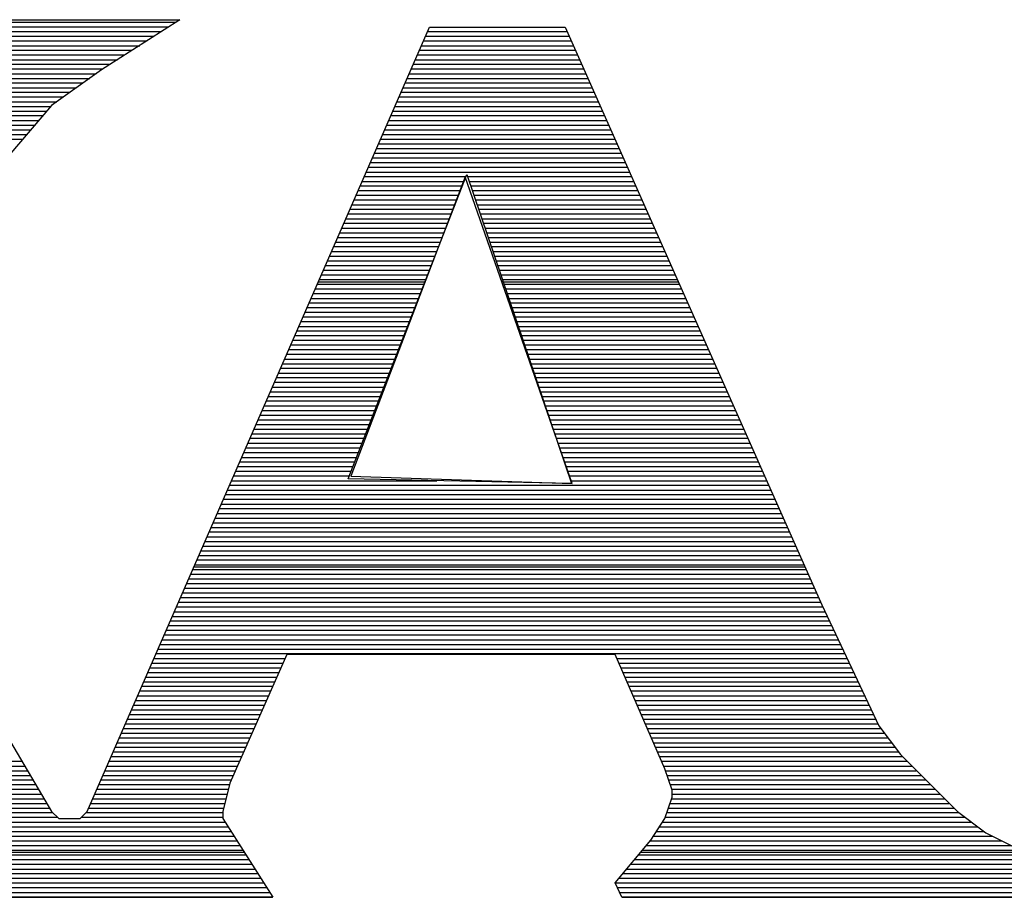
# Model space of a CAD drawing. Extents: x -394 to 5394, y -1015 to 7151.
# Tile 59 of 80: x 1098 to 1181, y 5569 to 5643. Entities that reach past the tile are written whole.
import ezdxf

# ---------------------------------------------------------------- set-up
doc = ezdxf.new("R2010")
doc.units = 0
doc.layers.add('BG_SILKSCREEN_TOP', color=3, linetype='CONTINUOUS')

msp = doc.modelspace()

# ---------------------------------------------------------------- linework, layer by layer
at = {"layer": 'BG_SILKSCREEN_TOP'}
for points in [[(1085.0017, 5643.246), (1111.5877, 5643.246)], [(1085.0017, 5643.246), (1111.5877, 5643.246)], [(1085.0017, 5643.246), (1111.5877, 5643.246)], [(1085.1067, 5643.036), (1111.2727, 5643.036)], [(1111.5877, 5643.246), (1104.9517, 5639.004)], [(1111.5877, 5643.246), (1104.9517, 5639.004)], [(1111.5877, 5643.246), (1104.9517, 5639.004)], [(1085.3587, 5642.637), (1110.6637, 5642.637)], [(1085.5897, 5642.238), (1110.0337, 5642.238)], [(1103.7337, 5576.109), (1132.7557, 5642.616)], [(1103.7337, 5576.109), (1132.7557, 5642.616)], [(1103.7337, 5576.109), (1132.7557, 5642.616)], [(1132.5877, 5642.238), (1144.4107, 5642.238)], [(1132.7557, 5642.616), (1144.2427, 5642.616)], [(1132.7557, 5642.616), (1144.2427, 5642.616)], [(1132.7557, 5642.616), (1144.2427, 5642.616)], [(1144.2427, 5642.616), (1166.0197, 5593.644)], [(1144.2427, 5642.616), (1166.0197, 5593.644)], [(1144.2427, 5642.616), (1166.0197, 5593.644)], [(1085.8207, 5641.839), (1109.4247, 5641.839)], [(1086.0727, 5641.44), (1108.8157, 5641.44)], [(1132.2517, 5641.44), (1144.7677, 5641.44)], [(1132.4407, 5641.839), (1144.5997, 5641.839)], [(1086.3037, 5641.041), (1108.1857, 5641.041)], [(1086.5347, 5640.663), (1107.5557, 5640.663)], [(1131.9157, 5640.663), (1145.1247, 5640.663)], [(1132.0627, 5641.041), (1144.9567, 5641.041)], [(1086.7657, 5640.264), (1106.9257, 5640.264)], [(1086.9757, 5639.844), (1106.2957, 5639.844)], [(1131.5587, 5639.844), (1145.4817, 5639.844)], [(1131.7267, 5640.264), (1145.2927, 5640.264)], [(1087.1647, 5639.466), (1105.6867, 5639.466)], [(1087.3747, 5639.067), (1105.0567, 5639.067)], [(1104.9517, 5639.004), (1100.7097, 5635.959)], [(1104.9517, 5639.004), (1100.7097, 5635.959)], [(1104.9517, 5639.004), (1100.7097, 5635.959)], [(1131.2017, 5639.067), (1145.8177, 5639.067)], [(1131.3697, 5639.466), (1145.6707, 5639.466)], [(1087.3957, 5638.668), (1104.4897, 5638.668)], [(1087.3957, 5638.269), (1103.9437, 5638.269)], [(1130.8657, 5638.269), (1146.1747, 5638.269)], [(1131.0337, 5638.668), (1146.0067, 5638.668)], [(1087.3537, 5637.093), (1102.2637, 5637.093)], [(1087.3957, 5637.891), (1103.3767, 5637.891)], [(1087.3957, 5637.471), (1102.8307, 5637.471)], [(1130.3407, 5637.093), (1146.6997, 5637.093)], [(1130.5087, 5637.471), (1146.5317, 5637.471)], [(1130.6767, 5637.891), (1146.3637, 5637.891)], [(1086.9547, 5636.295), (1101.1507, 5636.295)], [(1087.1647, 5636.694), (1101.7177, 5636.694)], [(1130.0047, 5636.295), (1147.0567, 5636.295)], [(1130.1727, 5636.694), (1146.8887, 5636.694)], [(1086.5767, 5635.497), (1100.3107, 5635.497)], [(1086.7657, 5635.896), (1100.6467, 5635.896)], [(1100.7097, 5635.959), (1097.0977, 5631.738)], [(1100.7097, 5635.959), (1097.0977, 5631.738)], [(1100.7097, 5635.959), (1097.0977, 5631.738)], [(1129.6477, 5635.497), (1147.4137, 5635.497)], [(1129.8367, 5635.896), (1147.2457, 5635.896)], [(1086.1567, 5634.699), (1099.6177, 5634.699)], [(1086.3667, 5635.119), (1099.9747, 5635.119)], [(1129.3117, 5634.699), (1147.7707, 5634.699)], [(1129.4797, 5635.119), (1147.5817, 5635.119)], [(1085.5687, 5633.922), (1098.9247, 5633.922)], [(1085.8417, 5634.3), (1099.3027, 5634.3)], [(1128.9547, 5633.922), (1148.1277, 5633.922)], [(1129.1227, 5634.3), (1147.9387, 5634.3)], [(1084.9387, 5633.124), (1098.2737, 5633.124)], [(1085.2537, 5633.502), (1098.6097, 5633.502)], [(1128.5977, 5633.124), (1148.4637, 5633.124)], [(1128.7867, 5633.502), (1148.3167, 5633.502)], [(1128.2827, 5632.326), (1148.8207, 5632.326)], [(1128.4297, 5632.725), (1148.6317, 5632.725)], [(1127.9047, 5631.528), (1149.1777, 5631.528)], [(1128.0937, 5631.927), (1149.0097, 5631.927)], [(1127.5687, 5630.73), (1149.5347, 5630.73)], [(1127.7367, 5631.15), (1149.3457, 5631.15)], [(1125.8467, 5604.312), (1135.9267, 5630.121)], [(1135.7797, 5629.932), (1126.0987, 5604.543)], [(1135.7797, 5629.932), (1126.0987, 5604.543)], [(1127.2327, 5629.953), (1135.8427, 5629.953)], [(1127.4007, 5630.331), (1149.7027, 5630.331)], [(1144.8517, 5603.934), (1135.7797, 5629.932)], [(1144.8517, 5603.934), (1135.7797, 5629.932)], [(1135.9267, 5630.121), (1144.7887, 5603.934)], [(1135.9687, 5629.953), (1149.8707, 5629.953)], [(1126.7077, 5628.756), (1135.4017, 5628.756)], [(1126.8967, 5629.155), (1135.5487, 5629.155)], [(1127.0437, 5629.533), (1135.6957, 5629.533)], [(1136.1157, 5629.533), (1150.0597, 5629.533)], [(1136.2627, 5629.155), (1150.2277, 5629.155)], [(1136.4097, 5628.756), (1150.3957, 5628.756)], [(1126.3717, 5627.979), (1135.0867, 5627.979)], [(1126.5187, 5628.357), (1135.2337, 5628.357)], [(1136.5357, 5628.357), (1150.5847, 5628.357)], [(1136.6617, 5627.979), (1150.7737, 5627.979)], [(1126.0147, 5627.181), (1134.7717, 5627.181)], [(1126.2037, 5627.559), (1134.9187, 5627.559)], [(1136.7877, 5627.559), (1150.9417, 5627.559)], [(1136.9137, 5627.181), (1151.1097, 5627.181)], [(1125.6787, 5626.362), (1134.4567, 5626.362)], [(1125.8257, 5626.782), (1134.6037, 5626.782)], [(1137.0607, 5626.782), (1151.2777, 5626.782)], [(1137.2077, 5626.362), (1151.4667, 5626.362)], [(1125.3217, 5625.585), (1134.1417, 5625.585)], [(1125.4897, 5625.984), (1134.3097, 5625.984)], [(1137.3337, 5625.984), (1151.6557, 5625.984)], [(1137.4597, 5625.585), (1151.8237, 5625.585)], [(1124.9857, 5624.787), (1133.8267, 5624.787)], [(1125.1537, 5625.186), (1133.9947, 5625.186)], [(1137.6067, 5625.186), (1151.9917, 5625.186)], [(1137.7327, 5624.787), (1152.1807, 5624.787)], [(1124.6287, 5624.01), (1133.5117, 5624.01)], [(1124.8177, 5624.388), (1133.7007, 5624.388)], [(1137.8587, 5624.388), (1152.3487, 5624.388)], [(1137.9847, 5624.01), (1152.5167, 5624.01)], [(1124.2927, 5623.212), (1133.2177, 5623.212)], [(1124.4607, 5623.59), (1133.3857, 5623.59)], [(1138.1317, 5623.59), (1152.7057, 5623.59)], [(1138.2787, 5623.212), (1152.8737, 5623.212)], [(1123.9357, 5622.393), (1132.9027, 5622.393)], [(1124.1247, 5622.813), (1133.0707, 5622.813)], [(1138.4047, 5622.813), (1153.0417, 5622.813)], [(1138.5307, 5622.393), (1153.2307, 5622.393)], [(1123.4107, 5621.217), (1132.4407, 5621.217)], [(1123.5997, 5621.616), (1132.5877, 5621.616)], [(1123.7677, 5622.015), (1132.7557, 5622.015)], [(1138.6777, 5622.015), (1153.4197, 5622.015)], [(1138.8037, 5621.616), (1153.5877, 5621.616)], [(1138.9297, 5621.217), (1153.7557, 5621.217)], [(1123.0747, 5620.419), (1132.1257, 5620.419)], [(1123.2427, 5620.818), (1132.2937, 5620.818)], [(1123.3477, 5621.028), (1132.3987, 5621.028)], [(1138.8667, 5621.028), (1153.8397, 5621.028)], [(1139.0557, 5620.818), (1153.9237, 5620.818)], [(1139.2027, 5620.419), (1154.1127, 5620.419)], [(1122.7387, 5619.621), (1131.8107, 5619.621)], [(1122.8857, 5620.041), (1131.9787, 5620.041)], [(1139.3497, 5620.041), (1154.2807, 5620.041)], [(1139.4757, 5619.621), (1154.4697, 5619.621)], [(1122.3817, 5618.844), (1131.5167, 5618.844)], [(1122.5497, 5619.243), (1131.6847, 5619.243)], [(1139.6227, 5619.243), (1154.6377, 5619.243)], [(1139.7487, 5618.844), (1154.8057, 5618.844)], [(1122.0457, 5618.046), (1131.2017, 5618.046)], [(1122.2137, 5618.445), (1131.3697, 5618.445)], [(1139.8747, 5618.445), (1154.9947, 5618.445)], [(1140.0007, 5618.046), (1155.1627, 5618.046)], [(1121.6887, 5617.248), (1130.8867, 5617.248)], [(1121.8567, 5617.668), (1131.0547, 5617.668)], [(1140.1267, 5617.668), (1155.3517, 5617.668)], [(1140.2737, 5617.248), (1155.5197, 5617.248)], [(1121.3527, 5616.471), (1130.5927, 5616.471)], [(1121.5207, 5616.87), (1130.7397, 5616.87)], [(1140.4207, 5616.87), (1155.6877, 5616.87)], [(1140.5677, 5616.471), (1155.8767, 5616.471)], [(1120.9957, 5615.673), (1130.2777, 5615.673)], [(1121.1637, 5616.072), (1130.4247, 5616.072)], [(1140.6937, 5616.072), (1156.0657, 5616.072)], [(1140.8197, 5615.673), (1156.2337, 5615.673)], [(1120.6597, 5614.896), (1129.9837, 5614.896)], [(1120.8277, 5615.274), (1130.1097, 5615.274)], [(1140.9457, 5615.274), (1156.4017, 5615.274)], [(1141.0717, 5614.896), (1156.5697, 5614.896)], [(1120.1347, 5613.699), (1129.5007, 5613.699)], [(1120.3027, 5614.077), (1129.6477, 5614.077)], [(1120.4707, 5614.476), (1129.7947, 5614.476)], [(1141.2187, 5614.476), (1156.7587, 5614.476)], [(1141.3657, 5614.077), (1156.9267, 5614.077)], [(1141.4917, 5613.699), (1157.0947, 5613.699)], [(1119.7777, 5612.901), (1129.1857, 5612.901)], [(1119.9667, 5613.279), (1129.3537, 5613.279)], [(1141.6387, 5613.279), (1157.2837, 5613.279)], [(1141.7647, 5612.901), (1157.4517, 5612.901)], [(1119.4417, 5612.103), (1128.8917, 5612.103)], [(1119.6097, 5612.502), (1129.0387, 5612.502)], [(1141.8907, 5612.502), (1157.6407, 5612.502)], [(1142.0167, 5612.103), (1157.8087, 5612.103)], [(1119.0847, 5611.305), (1128.5557, 5611.305)], [(1119.2737, 5611.704), (1128.7237, 5611.704)], [(1142.1637, 5611.704), (1157.9977, 5611.704)], [(1142.2897, 5611.305), (1158.1657, 5611.305)], [(1118.7487, 5610.507), (1128.2827, 5610.507)], [(1118.9167, 5610.927), (1128.4087, 5610.927)], [(1142.4367, 5610.927), (1158.3337, 5610.927)], [(1142.5627, 5610.507), (1158.5227, 5610.507)], [(1080.7597, 5609.982), (1100.7097, 5576.109)], [(1080.7597, 5609.982), (1100.7097, 5576.109)], [(1080.7597, 5609.982), (1100.7097, 5576.109)], [(1118.3917, 5609.73), (1127.9467, 5609.73)], [(1118.5807, 5610.108), (1128.0937, 5610.108)], [(1142.6887, 5610.108), (1158.7117, 5610.108)], [(1142.8357, 5609.73), (1158.8797, 5609.73)], [(1118.0557, 5608.932), (1127.6527, 5608.932)], [(1118.2237, 5609.31), (1127.7997, 5609.31)], [(1142.9617, 5609.31), (1159.0477, 5609.31)], [(1143.0877, 5608.932), (1159.2157, 5608.932)], [(1117.6987, 5608.134), (1127.3377, 5608.134)], [(1117.8877, 5608.533), (1127.4847, 5608.533)], [(1143.2347, 5608.533), (1159.4047, 5608.533)], [(1143.3607, 5608.134), (1159.5727, 5608.134)], [(1117.3627, 5607.336), (1127.0227, 5607.336)], [(1117.5517, 5607.756), (1127.1907, 5607.756)], [(1143.5077, 5607.756), (1159.7407, 5607.756)], [(1143.6337, 5607.336), (1159.9297, 5607.336)], [(1117.0267, 5606.559), (1126.7077, 5606.559)], [(1117.1947, 5606.958), (1126.8547, 5606.958)], [(1143.7807, 5606.958), (1160.0977, 5606.958)], [(1143.9067, 5606.559), (1160.2867, 5606.559)], [(1116.5017, 5605.362), (1126.2457, 5605.362)], [(1116.6697, 5605.761), (1126.3927, 5605.761)], [(1116.8377, 5606.139), (1126.5607, 5606.139)], [(1144.0327, 5606.139), (1160.4547, 5606.139)], [(1144.1587, 5605.761), (1160.6437, 5605.761)], [(1144.3057, 5605.362), (1160.8117, 5605.362)], [(1116.1447, 5604.564), (1125.9517, 5604.564)], [(1116.3127, 5604.963), (1126.0987, 5604.963)], [(1126.0987, 5604.543), (1144.8517, 5603.934)], [(1126.0987, 5604.543), (1144.8517, 5603.934)], [(1144.4317, 5604.963), (1160.9797, 5604.963)], [(1144.5787, 5604.564), (1161.1687, 5604.564)], [(1115.8087, 5603.787), (1161.5047, 5603.787)], [(1115.9767, 5604.165), (1133.3857, 5604.165)], [(1144.7887, 5603.934), (1125.8467, 5604.312)], [(1144.7257, 5604.165), (1161.3577, 5604.165)], [(1115.4727, 5602.989), (1161.8617, 5602.989)], [(1115.6197, 5603.367), (1161.6937, 5603.367)], [(1115.1157, 5602.17), (1162.2187, 5602.17)], [(1115.2837, 5602.59), (1162.0507, 5602.59)], [(1114.7587, 5601.393), (1162.5757, 5601.393)], [(1114.9477, 5601.792), (1162.3867, 5601.792)], [(1114.4227, 5600.595), (1162.9327, 5600.595)], [(1114.5907, 5600.994), (1162.7437, 5600.994)], [(1114.0657, 5599.818), (1163.2687, 5599.818)], [(1114.2337, 5600.196), (1163.1007, 5600.196)], [(1113.7297, 5599.02), (1163.6257, 5599.02)], [(1113.9187, 5599.398), (1163.4577, 5599.398)], [(1113.3937, 5598.222), (1164.0037, 5598.222)], [(1113.5407, 5598.621), (1163.8147, 5598.621)], [(1112.8687, 5597.025), (1164.5077, 5597.025)], [(1113.0367, 5597.445), (1164.3187, 5597.445)], [(1113.2047, 5597.823), (1164.1507, 5597.823)], [(1112.5327, 5596.248), (1164.8647, 5596.248)], [(1112.6797, 5596.626), (1164.6967, 5596.626)], [(1112.7847, 5596.857), (1164.5917, 5596.857)], [(1112.1547, 5595.45), (1165.2217, 5595.45)], [(1112.3437, 5595.849), (1165.0327, 5595.849)], [(1111.8397, 5594.652), (1165.5787, 5594.652)], [(1112.0077, 5595.051), (1165.3897, 5595.051)], [(1111.4827, 5593.854), (1165.9147, 5593.854)], [(1111.6507, 5594.253), (1165.7467, 5594.253)], [(1111.1257, 5593.056), (1166.2927, 5593.056)], [(1111.3147, 5593.476), (1166.1037, 5593.476)], [(1166.0197, 5593.644), (1170.8497, 5583.375)], [(1166.0197, 5593.644), (1170.8497, 5583.375)], [(1166.0197, 5593.644), (1170.8497, 5583.375)], [(1110.7897, 5592.279), (1166.6497, 5592.279)], [(1110.9577, 5592.657), (1166.4607, 5592.657)], [(1110.4537, 5591.481), (1167.0277, 5591.481)], [(1110.6217, 5591.88), (1166.8387, 5591.88)], [(1110.0967, 5590.683), (1167.4057, 5590.683)], [(1110.2647, 5591.082), (1167.2167, 5591.082)], [(1109.5717, 5589.507), (1167.9727, 5589.507)], [(1109.7607, 5589.885), (1167.7837, 5589.885)], [(1109.9287, 5590.284), (1167.5947, 5590.284)], [(1109.2357, 5588.688), (1120.3447, 5588.688)], [(1109.4037, 5589.087), (1120.5337, 5589.087)], [(1120.6597, 5589.423), (1115.8297, 5578.524)], [(1120.6597, 5589.423), (1115.8297, 5578.524)], [(1120.6597, 5589.423), (1115.8297, 5578.524)], [(1148.4847, 5589.423), (1120.6597, 5589.423)], [(1148.4847, 5589.423), (1120.6597, 5589.423)], [(1148.4847, 5589.423), (1120.6597, 5589.423)], [(1152.7057, 5579.742), (1148.4847, 5589.423)], [(1152.7057, 5579.742), (1148.4847, 5589.423)], [(1152.7057, 5579.742), (1148.4847, 5589.423)], [(1148.6317, 5589.087), (1168.1617, 5589.087)], [(1148.7997, 5588.688), (1168.3507, 5588.688)], [(1108.8787, 5587.911), (1120.0087, 5587.911)], [(1109.0467, 5588.31), (1120.1767, 5588.31)], [(1148.9677, 5588.31), (1168.5397, 5588.31)], [(1149.1357, 5587.911), (1168.7287, 5587.911)], [(1108.5217, 5587.113), (1119.6517, 5587.113)], [(1108.7107, 5587.512), (1119.8197, 5587.512)], [(1149.3247, 5587.512), (1168.9177, 5587.512)], [(1149.4927, 5587.113), (1169.0857, 5587.113)], [(1108.1857, 5586.336), (1119.2947, 5586.336)], [(1108.3747, 5586.735), (1119.4627, 5586.735)], [(1149.6607, 5586.735), (1169.2957, 5586.735)], [(1149.8287, 5586.336), (1169.4637, 5586.336)], [(1107.8497, 5585.538), (1118.9377, 5585.538)], [(1108.0177, 5585.916), (1119.1057, 5585.916)], [(1150.0177, 5585.916), (1169.6527, 5585.916)], [(1150.1857, 5585.538), (1169.8417, 5585.538)], [(1107.4927, 5584.74), (1118.5807, 5584.74)], [(1107.6817, 5585.139), (1118.7697, 5585.139)], [(1150.3327, 5585.139), (1170.0307, 5585.139)], [(1150.5217, 5584.74), (1170.2197, 5584.74)], [(1107.1567, 5583.942), (1118.2237, 5583.942)], [(1107.3247, 5584.341), (1118.3917, 5584.341)], [(1150.7107, 5584.341), (1170.3877, 5584.341)], [(1150.8577, 5583.942), (1170.5767, 5583.942)], [(1106.7997, 5583.144), (1117.8877, 5583.144)], [(1106.9887, 5583.543), (1118.0767, 5583.543)], [(1151.0467, 5583.543), (1170.7657, 5583.543)], [(1151.2147, 5583.144), (1171.0177, 5583.144)], [(1170.8497, 5583.375), (1172.6767, 5580.96)], [(1170.8497, 5583.375), (1172.6767, 5580.96)], [(1170.8497, 5583.375), (1172.6767, 5580.96)], [(1106.4637, 5582.367), (1117.5307, 5582.367)], [(1106.6317, 5582.766), (1117.6987, 5582.766)], [(1151.3827, 5582.766), (1171.3117, 5582.766)], [(1151.5717, 5582.367), (1171.6057, 5582.367)], [(1105.9387, 5581.17), (1117.0057, 5581.17)], [(1106.1067, 5581.569), (1117.1737, 5581.569)], [(1106.2957, 5581.947), (1117.3627, 5581.947)], [(1151.7397, 5581.947), (1171.8997, 5581.947)], [(1151.9077, 5581.569), (1172.1937, 5581.569)], [(1152.0967, 5581.17), (1172.5087, 5581.17)], [(1078.0087, 5580.372), (1098.1897, 5580.372)], [(1105.6027, 5580.372), (1116.6487, 5580.372)], [(1105.7917, 5580.771), (1116.8167, 5580.771)], [(1152.2647, 5580.771), (1172.8237, 5580.771)], [(1152.4327, 5580.372), (1173.2437, 5580.372)], [(1172.6767, 5580.96), (1177.5067, 5576.109)], [(1172.6767, 5580.96), (1177.5067, 5576.109)], [(1172.6767, 5580.96), (1177.5067, 5576.109)], [(1078.2397, 5579.973), (1098.4417, 5579.973)], [(1078.4707, 5579.574), (1098.6727, 5579.574)], [(1105.2457, 5579.574), (1116.3127, 5579.574)], [(1105.4137, 5579.973), (1116.4597, 5579.973)], [(1152.6007, 5579.973), (1173.6427, 5579.973)], [(1153.3147, 5577.915), (1152.7057, 5579.742)], [(1153.3147, 5577.915), (1152.7057, 5579.742)], [(1153.3147, 5577.915), (1152.7057, 5579.742)], [(1152.7687, 5579.574), (1174.0207, 5579.574)], [(1078.7017, 5579.175), (1098.9037, 5579.175)], [(1078.9537, 5578.797), (1099.1137, 5578.797)], [(1104.9097, 5578.797), (1115.9347, 5578.797)], [(1105.0777, 5579.175), (1116.1237, 5579.175)], [(1152.8947, 5579.175), (1174.4407, 5579.175)], [(1153.0417, 5578.797), (1174.8187, 5578.797)], [(1079.1847, 5578.398), (1099.3657, 5578.398)], [(1079.3947, 5577.999), (1099.5967, 5577.999)], [(1104.5527, 5577.999), (1115.7037, 5577.999)], [(1104.7207, 5578.398), (1115.8087, 5578.398)], [(1115.8297, 5578.524), (1115.2417, 5576.109)], [(1115.8297, 5578.524), (1115.2417, 5576.109)], [(1115.8297, 5578.524), (1115.2417, 5576.109)], [(1153.1677, 5578.398), (1175.2177, 5578.398)], [(1153.2937, 5577.999), (1175.6167, 5577.999)], [(1153.3147, 5577.327), (1153.3147, 5577.915)], [(1153.3147, 5577.327), (1153.3147, 5577.915)], [(1153.3147, 5577.327), (1153.3147, 5577.915)], [(1079.6467, 5577.6), (1099.8277, 5577.6)], [(1079.8567, 5577.201), (1100.0587, 5577.201)], [(1104.2167, 5577.201), (1115.4937, 5577.201)], [(1104.3847, 5577.6), (1115.5987, 5577.6)], [(1152.7057, 5575.521), (1153.3147, 5577.327)], [(1152.7057, 5575.521), (1153.3147, 5577.327)], [(1152.7057, 5575.521), (1153.3147, 5577.327)], [(1153.2727, 5577.201), (1176.4147, 5577.201)], [(1153.3147, 5577.6), (1176.0157, 5577.6)], [(1080.1087, 5576.802), (1100.3107, 5576.802)], [(1080.1507, 5576.403), (1100.5417, 5576.403)], [(1103.8597, 5576.403), (1115.3047, 5576.403)], [(1104.0277, 5576.802), (1115.3887, 5576.802)], [(1153.0207, 5576.403), (1177.2127, 5576.403)], [(1153.1467, 5576.802), (1176.7927, 5576.802)], [(1080.1507, 5576.025), (1100.8147, 5576.025)], [(1080.1507, 5575.626), (1101.1927, 5575.626)], [(1100.7097, 5576.109), (1101.3187, 5575.521)], [(1100.7097, 5576.109), (1101.3187, 5575.521)], [(1100.7097, 5576.109), (1101.3187, 5575.521)], [(1101.3187, 5575.521), (1103.1457, 5575.521)], [(1101.3187, 5575.521), (1103.1457, 5575.521)], [(1101.3187, 5575.521), (1103.1457, 5575.521)], [(1103.1457, 5575.521), (1103.7337, 5576.109)], [(1103.1457, 5575.521), (1103.7337, 5576.109)], [(1103.1457, 5575.521), (1103.7337, 5576.109)], [(1103.2297, 5575.626), (1115.2417, 5575.626)], [(1103.6497, 5576.025), (1115.2417, 5576.025)], [(1115.2417, 5576.109), (1115.2417, 5575.521)], [(1115.2417, 5576.109), (1115.2417, 5575.521)], [(1115.2417, 5576.109), (1115.2417, 5575.521)], [(1115.2417, 5575.521), (1119.4627, 5568.843)], [(1115.2417, 5575.521), (1119.4627, 5568.843)], [(1115.2417, 5575.521), (1119.4627, 5568.843)], [(1151.5087, 5573.694), (1152.7057, 5575.521)], [(1151.5087, 5573.694), (1152.7057, 5575.521)], [(1151.5087, 5573.694), (1152.7057, 5575.521)], [(1152.7477, 5575.626), (1178.1787, 5575.626)], [(1152.8737, 5576.025), (1177.6327, 5576.025)], [(1177.5067, 5576.109), (1179.9217, 5574.303)], [(1177.5067, 5576.109), (1179.9217, 5574.303)], [(1177.5067, 5576.109), (1179.9217, 5574.303)], [(1079.7097, 5574.828), (1115.6617, 5574.828)], [(1079.9617, 5575.206), (1115.4097, 5575.206)], [(1152.2647, 5574.828), (1179.2287, 5574.828)], [(1152.5167, 5575.206), (1178.6827, 5575.206)], [(1078.8067, 5573.631), (1116.4177, 5573.631)], [(1079.1847, 5574.03), (1116.1657, 5574.03)], [(1079.4367, 5574.429), (1115.9137, 5574.429)], [(1148.4847, 5570.061), (1151.5087, 5573.694)], [(1148.4847, 5570.061), (1151.5087, 5573.694)], [(1148.4847, 5570.061), (1151.5087, 5573.694)], [(1151.4457, 5573.631), (1181.2447, 5573.631)], [(1151.7187, 5574.03), (1180.4467, 5574.03)], [(1151.9917, 5574.429), (1179.7537, 5574.429)], [(1179.9217, 5574.303), (1182.3367, 5573.085)], [(1179.9217, 5574.303), (1182.3367, 5573.085)], [(1179.9217, 5574.303), (1182.3367, 5573.085)], [(1077.0637, 5572.833), (1116.9217, 5572.833)], [(1077.9457, 5573.232), (1116.6697, 5573.232)], [(1150.7947, 5572.833), (1182.9667, 5572.833)], [(1151.1307, 5573.232), (1182.0427, 5573.232)], [(1075.2997, 5572.056), (1117.4257, 5572.056)], [(1076.2027, 5572.434), (1117.1737, 5572.434)], [(1076.6857, 5572.665), (1117.0267, 5572.665)], [(1150.1437, 5572.056), (1184.9407, 5572.056)], [(1150.4587, 5572.434), (1183.9537, 5572.434)], [(1150.6477, 5572.665), (1183.4077, 5572.665)], [(1073.5777, 5571.237), (1117.9297, 5571.237)], [(1074.4597, 5571.657), (1117.6987, 5571.657)], [(1149.4717, 5571.237), (1187.2507, 5571.237)], [(1149.8077, 5571.657), (1186.0537, 5571.657)], [(1072.2757, 5570.46), (1118.4337, 5570.46)], [(1072.7167, 5570.859), (1118.1817, 5570.859)], [(1148.8207, 5570.46), (1188.9937, 5570.46)], [(1149.1357, 5570.859), (1188.4267, 5570.859)], [(1072.2757, 5570.061), (1118.6857, 5570.061)], [(1072.2757, 5569.662), (1118.9587, 5569.662)], [(1149.0727, 5568.843), (1148.4847, 5570.061)], [(1149.0727, 5568.843), (1148.4847, 5570.061)], [(1148.4847, 5570.061), (1188.9937, 5570.061)], [(1149.0727, 5568.843), (1148.4847, 5570.061)], [(1148.6947, 5569.662), (1188.9937, 5569.662)], [(1072.2757, 5569.263), (1119.2107, 5569.263)], [(1072.2757, 5568.864), (1119.4417, 5568.864)], [(1119.4627, 5568.843), (1072.2757, 5568.843)], [(1119.4627, 5568.843), (1072.2757, 5568.843)], [(1119.4627, 5568.843), (1072.2757, 5568.843)], [(1148.8837, 5569.263), (1188.9937, 5569.263)], [(1149.0727, 5568.864), (1188.9937, 5568.864)], [(1188.9937, 5568.843), (1149.0727, 5568.843)], [(1188.9937, 5568.843), (1149.0727, 5568.843)], [(1188.9937, 5568.843), (1149.0727, 5568.843)]]:
    msp.add_lwpolyline(points, dxfattribs=at)

doc.saveas('drawing.dxf')
